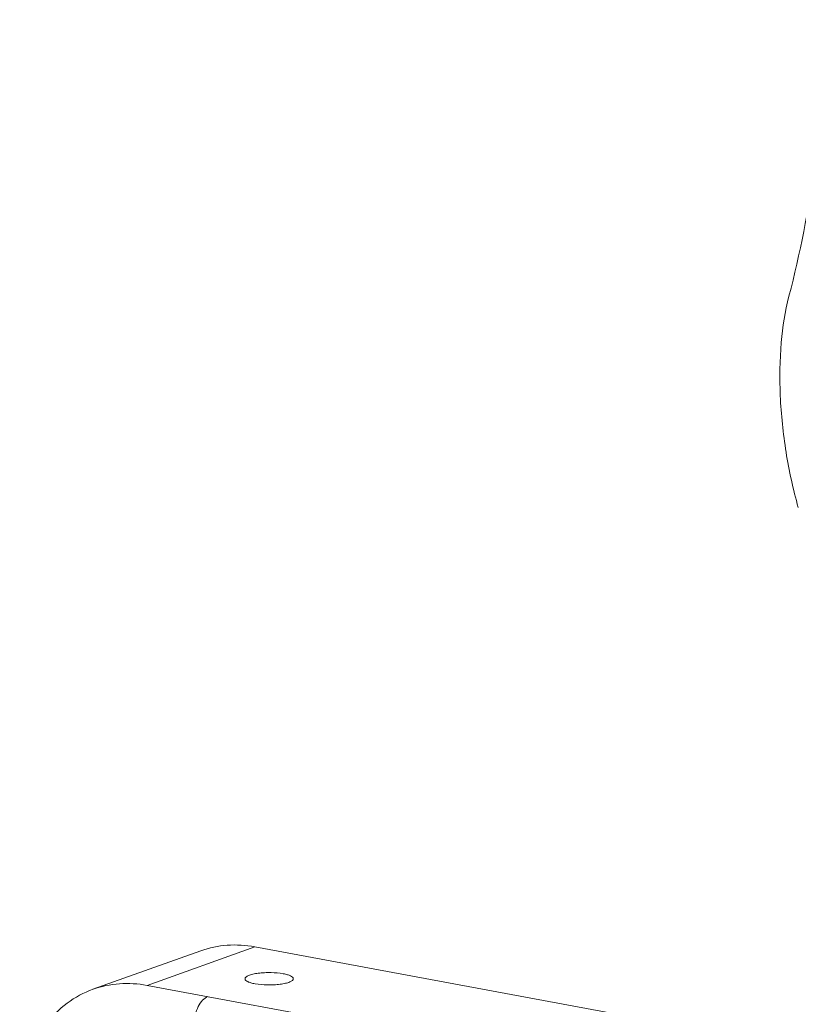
# Model space of a CAD drawing. Header units: millimetres. Extents: x 29170 to 33192, y 579 to 3108.
# Tile 120 of 256: x 30267 to 30436, y 2579 to 2793. Entities that reach past the tile are written whole.
import ezdxf

# ---------------------------------------------------------------- set-up
doc = ezdxf.new("R2010")
doc.units = ezdxf.units.MM
doc.layers.add('细实线', color=7, linetype='Continuous', lineweight=13)

msp = doc.modelspace()

# ---------------------------------------------------------------- linework, layer by layer
at = {"layer": '细实线'}
for p, q in [((30283.056, 2582.053), (30306.499, 2590.432)), ((30294.803, 2582.911), (30318.245, 2591.29)), ((30474.338, 2562.325), (30318.245, 2591.29)), ((30294.803, 2582.911), (30450.895, 2553.946))]:
    msp.add_line(p, q, dxfattribs=at)
for points, knots in [([(30442.818, 2793.001), (30442.36, 2782.349), (30440.64, 2762.109), (30436.848, 2742.129), (30434.402, 2732.825)], [0, 0, 0, 0, 0.5257006, 1, 1, 1, 1]), ([(30434.402, 2732.825), (30433.54, 2729.545), (30432.443, 2722.327), (30432.302, 2710.929), (30433.557, 2698.883), (30435.306, 2690.831), (30436.419, 2686.882)], [0, 0, 0, 0, 0.2191184, 0.4689997, 0.7348707, 1, 1, 1, 1]), ([(30306.502, 2590.433), (30308.341, 2591.09), (30312.272, 2591.909), (30316.272, 2591.656), (30318.245, 2591.29)], [0, 0, 0, 0, 0.493274, 1, 1, 1, 1]), ([(30324.446, 2585.446), (30323.566, 2585.609), (30322.188, 2585.718), (30320.361, 2585.69), (30319.032, 2585.575), (30317.876, 2585.373), (30317.065, 2585.139), (30316.574, 2584.901), (30316.277, 2584.703), (30316.119, 2584.48), (30316.119, 2584.341)], [0, 0, 0, 0, 0.3078555, 0.4723353, 0.6285917, 0.7658667, 0.8753741, 0.9179678, 0.9522483, 1, 1, 1, 1]), ([(30283.059, 2582.054), (30284.899, 2582.711), (30288.83, 2583.531), (30292.83, 2583.278), (30294.803, 2582.911)], [0, 0, 0, 0, 0.493274, 1, 1, 1, 1]), ([(30316.119, 2584.341), (30316.119, 2584.06), (30316.684, 2583.691), (30317.429, 2583.433), (30317.986, 2583.303), (30318.292, 2583.246)], [0, 0, 0, 0, 0.3348792, 0.6284282, 1, 1, 1, 1]), ([(30318.292, 2583.246), (30319.172, 2583.083), (30320.549, 2582.974), (30322.377, 2583.002), (30323.706, 2583.118), (30324.862, 2583.319), (30325.673, 2583.553), (30326.164, 2583.791), (30326.461, 2583.989), (30326.619, 2584.213), (30326.619, 2584.351)], [0, 0, 0, 0, 0.3078555, 0.4723353, 0.6285917, 0.7658667, 0.8753741, 0.9179678, 0.9522483, 1, 1, 1, 1]), ([(30326.619, 2584.351), (30326.619, 2584.632), (30326.054, 2585.001), (30325.309, 2585.259), (30324.752, 2585.389), (30324.446, 2585.446)], [0, 0, 0, 0, 0.3348792, 0.6284282, 1, 1, 1, 1]), ([(30267.117, 2561.421), (30267.568, 2563.825), (30268.93, 2568.429), (30272.434, 2574.513), (30277.185, 2579.257), (30281.057, 2581.338), (30283.059, 2582.054)], [0, 0, 0, 0, 0.2694437, 0.5239668, 0.7657139, 1, 1, 1, 1]), ([(30305.102, 2574.579), (30305.101, 2575.226), (30305.252, 2576.511), (30305.859, 2578.266), (30306.76, 2579.665), (30307.601, 2580.305), (30308.027, 2580.457)], [0, 0, 0, 0, 0.2820025, 0.5583798, 0.8025418, 1, 1, 1, 1])]:
    msp.add_open_spline(points, degree=3, knots=knots, dxfattribs=at)

doc.saveas('drawing.dxf')
